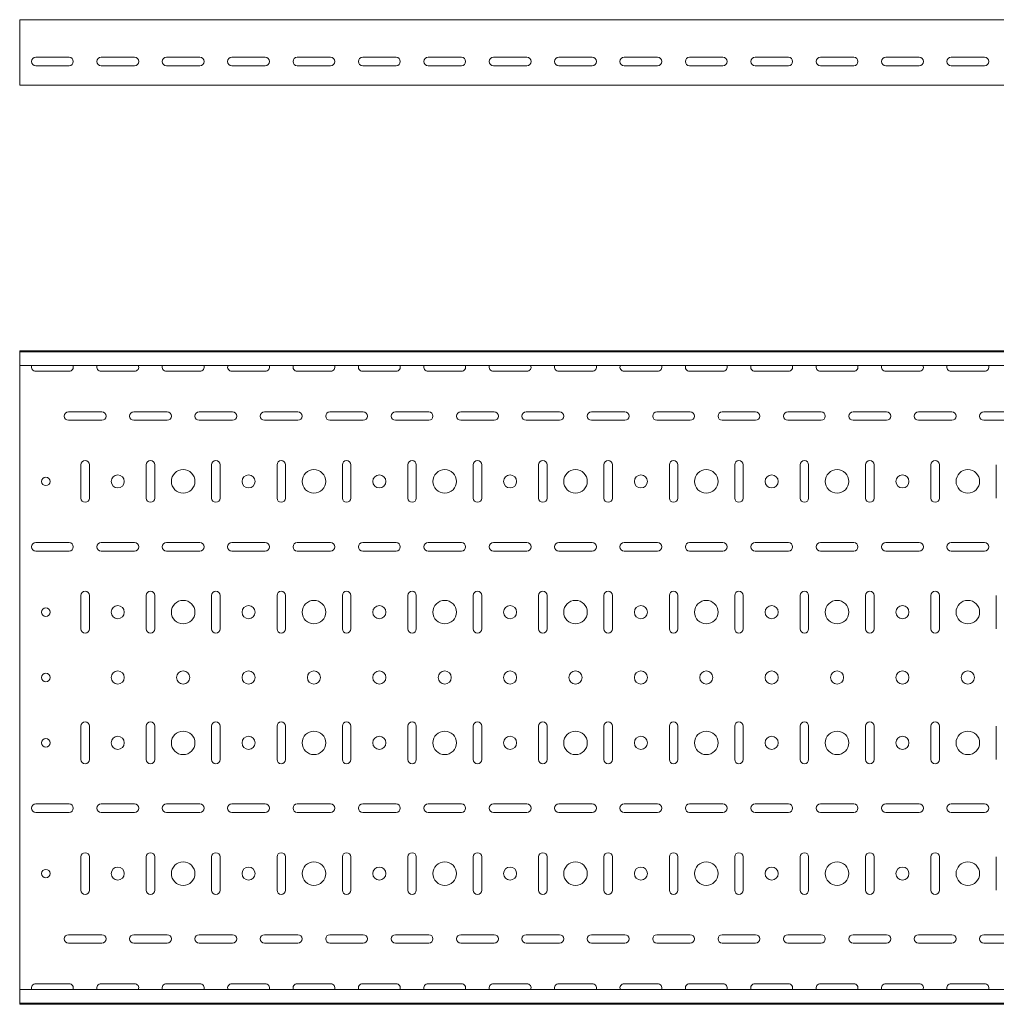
# Model space of a CAD drawing. Header units: millimetres. Extents: x -792 to 3872, y -6969 to -65.
# Tile 7 of 20: x 846 to 1593, y -5411 to -4657. Entities that reach past the tile are written whole.
import ezdxf

# ---------------------------------------------------------------- set-up
doc = ezdxf.new("R2010")
doc.units = ezdxf.units.MM

msp = doc.modelspace()

# ---------------------------------------------------------------- linework, layer by layer
at = {"color": 7, "linetype": 'Continuous', "lineweight": 15}
for p, q in [((3846.08, -4657.36), (846.08, -4657.36)), ((846.08, -4663.98), (846.08, -4657.36)), ((846.08, -4666.36), (846.08, -4663.98)), ((846.08, -4669.94), (846.08, -4666.36)), ((846.08, -4671.67), (846.08, -4669.94)), ((846.08, -4704.66), (846.08, -4671.67)), ((858.33, -4686.11), (883.83, -4686.11)), ((908.33, -4686.11), (933.83, -4686.11)), ((958.33, -4686.11), (983.83, -4686.11)), ((1008.33, -4686.11), (1033.83, -4686.11)), ((1058.33, -4686.11), (1083.83, -4686.11)), ((1108.33, -4686.11), (1133.83, -4686.11)), ((1158.33, -4686.11), (1183.83, -4686.11)), ((1208.33, -4686.11), (1233.83, -4686.11)), ((1258.33, -4686.11), (1283.83, -4686.11)), ((1308.33, -4686.11), (1333.83, -4686.11)), ((1358.33, -4686.11), (1383.83, -4686.11)), ((1408.33, -4686.11), (1433.83, -4686.11)), ((1458.33, -4686.11), (1483.83, -4686.11)), ((1508.33, -4686.11), (1533.83, -4686.11)), ((1558.33, -4686.11), (1583.83, -4686.11)), ((883.83, -4692.61), (858.33, -4692.61)), ((933.83, -4692.61), (908.33, -4692.61)), ((983.83, -4692.61), (958.33, -4692.61)), ((1033.83, -4692.61), (1008.33, -4692.61)), ((1083.83, -4692.61), (1058.33, -4692.61)), ((1133.83, -4692.61), (1108.33, -4692.61)), ((1183.83, -4692.61), (1158.33, -4692.61)), ((1233.83, -4692.61), (1208.33, -4692.61)), ((1283.83, -4692.61), (1258.33, -4692.61)), ((1333.83, -4692.61), (1308.33, -4692.61)), ((1383.83, -4692.61), (1358.33, -4692.61)), ((1433.83, -4692.61), (1408.33, -4692.61)), ((1483.83, -4692.61), (1458.33, -4692.61)), ((1533.83, -4692.61), (1508.33, -4692.61)), ((1583.83, -4692.61), (1558.33, -4692.61)), ((846.08, -4707.36), (846.08, -4704.66)), ((3846.08, -4707.36), (846.08, -4707.36)), ((3846.08, -4910.57), (846.08, -4910.57)), ((846.08, -4911.57), (846.08, -4910.57)), ((3846.08, -4911.57), (846.08, -4911.57)), ((846.08, -4920.04), (846.08, -4911.57)), ((846.08, -4921.78), (846.08, -4920.04)), ((3846.08, -4921.78), (846.08, -4921.78)), ((846.08, -4921.78), (846.08, -5399.36)), ((858.33, -4926.32), (883.83, -4926.32)), ((908.33, -4926.32), (933.83, -4926.32)), ((958.33, -4926.32), (983.83, -4926.32)), ((1008.33, -4926.32), (1033.83, -4926.32)), ((1058.33, -4926.32), (1083.83, -4926.32)), ((1108.33, -4926.32), (1133.83, -4926.32)), ((1158.33, -4926.32), (1183.83, -4926.32)), ((1208.33, -4926.32), (1233.83, -4926.32)), ((1258.33, -4926.32), (1283.83, -4926.32)), ((1308.33, -4926.32), (1333.83, -4926.32)), ((1358.33, -4926.32), (1383.83, -4926.32)), ((1408.33, -4926.32), (1433.83, -4926.32)), ((1458.33, -4926.32), (1483.83, -4926.32)), ((1508.33, -4926.32), (1533.83, -4926.32)), ((1558.33, -4926.32), (1583.83, -4926.32)), ((908.83, -4957.32), (883.33, -4957.32)), ((958.83, -4957.32), (933.33, -4957.32)), ((1008.83, -4957.32), (983.33, -4957.32)), ((1058.83, -4957.32), (1033.33, -4957.32)), ((1108.83, -4957.32), (1083.33, -4957.32)), ((1158.83, -4957.32), (1133.33, -4957.32)), ((1208.83, -4957.32), (1183.33, -4957.32)), ((1258.83, -4957.32), (1233.33, -4957.32)), ((1308.83, -4957.32), (1283.33, -4957.32)), ((1358.83, -4957.32), (1333.33, -4957.32)), ((1408.83, -4957.32), (1383.33, -4957.32)), ((1458.83, -4957.32), (1433.33, -4957.32)), ((1508.83, -4957.32), (1483.33, -4957.32)), ((1558.83, -4957.32), (1533.33, -4957.32)), ((1608.83, -4957.32), (1583.33, -4957.32)), ((883.33, -4963.82), (908.83, -4963.82)), ((933.33, -4963.82), (958.83, -4963.82)), ((983.33, -4963.82), (1008.83, -4963.82)), ((1033.33, -4963.82), (1058.83, -4963.82)), ((1083.33, -4963.82), (1108.83, -4963.82)), ((1133.33, -4963.82), (1158.83, -4963.82)), ((1183.33, -4963.82), (1208.83, -4963.82)), ((1233.33, -4963.82), (1258.83, -4963.82)), ((1283.33, -4963.82), (1308.83, -4963.82)), ((1333.33, -4963.82), (1358.83, -4963.82)), ((1383.33, -4963.82), (1408.83, -4963.82)), ((1433.33, -4963.82), (1458.83, -4963.82)), ((1483.33, -4963.82), (1508.83, -4963.82)), ((1533.33, -4963.82), (1558.83, -4963.82)), ((1583.33, -4963.82), (1608.83, -4963.82)), ((892.83, -4997.82), (892.83, -5023.32)), ((899.33, -5023.32), (899.33, -4997.82)), ((942.83, -4997.82), (942.83, -5023.32)), ((949.33, -5023.32), (949.33, -4997.82)), ((992.83, -4997.82), (992.83, -5023.32)), ((999.33, -5023.32), (999.33, -4997.82)), ((1042.83, -4997.82), (1042.83, -5023.32)), ((1049.33, -5023.32), (1049.33, -4997.82)), ((1092.83, -4997.82), (1092.83, -5023.32)), ((1099.33, -5023.32), (1099.33, -4997.82)), ((1142.83, -4997.82), (1142.83, -5023.32)), ((1149.33, -5023.32), (1149.33, -4997.82)), ((1192.83, -4997.82), (1192.83, -5023.32)), ((1199.33, -5023.32), (1199.33, -4997.82)), ((1242.83, -4997.82), (1242.83, -5023.32)), ((1249.33, -5023.32), (1249.33, -4997.82)), ((1292.83, -4997.82), (1292.83, -5023.32)), ((1299.33, -5023.32), (1299.33, -4997.82)), ((1342.83, -4997.82), (1342.83, -5023.32)), ((1349.33, -5023.32), (1349.33, -4997.82)), ((1392.83, -4997.82), (1392.83, -5023.32)), ((1399.33, -5023.32), (1399.33, -4997.82)), ((1442.83, -4997.82), (1442.83, -5023.32)), ((1449.33, -5023.32), (1449.33, -4997.82)), ((1492.83, -4997.82), (1492.83, -5023.32)), ((1499.33, -5023.32), (1499.33, -4997.82)), ((1542.83, -4997.82), (1542.83, -5023.32)), ((1549.33, -5023.32), (1549.33, -4997.82)), ((1592.83, -4997.82), (1592.83, -5023.32)), ((883.83, -5057.32), (858.33, -5057.32)), ((933.83, -5057.32), (908.33, -5057.32)), ((983.83, -5057.32), (958.33, -5057.32)), ((1033.83, -5057.32), (1008.33, -5057.32)), ((1083.83, -5057.32), (1058.33, -5057.32)), ((1133.83, -5057.32), (1108.33, -5057.32)), ((1183.83, -5057.32), (1158.33, -5057.32)), ((1233.83, -5057.32), (1208.33, -5057.32)), ((1283.83, -5057.32), (1258.33, -5057.32)), ((1333.83, -5057.32), (1308.33, -5057.32)), ((1383.83, -5057.32), (1358.33, -5057.32)), ((1433.83, -5057.32), (1408.33, -5057.32)), ((1483.83, -5057.32), (1458.33, -5057.32)), ((1533.83, -5057.32), (1508.33, -5057.32)), ((1583.83, -5057.32), (1558.33, -5057.32)), ((858.33, -5063.82), (883.83, -5063.82)), ((908.33, -5063.82), (933.83, -5063.82)), ((958.33, -5063.82), (983.83, -5063.82)), ((1008.33, -5063.82), (1033.83, -5063.82)), ((1058.33, -5063.82), (1083.83, -5063.82)), ((1108.33, -5063.82), (1133.83, -5063.82)), ((1158.33, -5063.82), (1183.83, -5063.82)), ((1208.33, -5063.82), (1233.83, -5063.82)), ((1258.33, -5063.82), (1283.83, -5063.82)), ((1308.33, -5063.82), (1333.83, -5063.82)), ((1358.33, -5063.82), (1383.83, -5063.82)), ((1408.33, -5063.82), (1433.83, -5063.82)), ((1458.33, -5063.82), (1483.83, -5063.82)), ((1508.33, -5063.82), (1533.83, -5063.82)), ((1558.33, -5063.82), (1583.83, -5063.82)), ((892.83, -5097.82), (892.83, -5123.32)), ((899.33, -5123.32), (899.33, -5097.82)), ((942.83, -5097.82), (942.83, -5123.32)), ((949.33, -5123.32), (949.33, -5097.82)), ((992.83, -5097.82), (992.83, -5123.32)), ((999.33, -5123.32), (999.33, -5097.82)), ((1042.83, -5097.82), (1042.83, -5123.32)), ((1049.33, -5123.32), (1049.33, -5097.82)), ((1092.83, -5097.82), (1092.83, -5123.32)), ((1099.33, -5123.32), (1099.33, -5097.82)), ((1142.83, -5097.82), (1142.83, -5123.32)), ((1149.33, -5123.32), (1149.33, -5097.82)), ((1192.83, -5097.82), (1192.83, -5123.32)), ((1199.33, -5123.32), (1199.33, -5097.82)), ((1242.83, -5097.82), (1242.83, -5123.32)), ((1249.33, -5123.32), (1249.33, -5097.82)), ((1292.83, -5097.82), (1292.83, -5123.32)), ((1299.33, -5123.32), (1299.33, -5097.82)), ((1342.83, -5097.82), (1342.83, -5123.32)), ((1349.33, -5123.32), (1349.33, -5097.82)), ((1392.83, -5097.82), (1392.83, -5123.32)), ((1399.33, -5123.32), (1399.33, -5097.82)), ((1442.83, -5097.82), (1442.83, -5123.32)), ((1449.33, -5123.32), (1449.33, -5097.82)), ((1492.83, -5097.82), (1492.83, -5123.32)), ((1499.33, -5123.32), (1499.33, -5097.82)), ((1542.83, -5097.82), (1542.83, -5123.32)), ((1549.33, -5123.32), (1549.33, -5097.82)), ((1592.83, -5097.82), (1592.83, -5123.32)), ((892.83, -5197.82), (892.83, -5223.32)), ((899.33, -5223.32), (899.33, -5197.82)), ((942.83, -5197.82), (942.83, -5223.32)), ((949.33, -5223.32), (949.33, -5197.82)), ((992.83, -5197.82), (992.83, -5223.32)), ((999.33, -5223.32), (999.33, -5197.82)), ((1042.83, -5197.82), (1042.83, -5223.32)), ((1049.33, -5223.32), (1049.33, -5197.82)), ((1092.83, -5197.82), (1092.83, -5223.32)), ((1099.33, -5223.32), (1099.33, -5197.82)), ((1142.83, -5197.82), (1142.83, -5223.32)), ((1149.33, -5223.32), (1149.33, -5197.82)), ((1192.83, -5197.82), (1192.83, -5223.32)), ((1199.33, -5223.32), (1199.33, -5197.82)), ((1242.83, -5197.82), (1242.83, -5223.32)), ((1249.33, -5223.32), (1249.33, -5197.82)), ((1292.83, -5197.82), (1292.83, -5223.32)), ((1299.33, -5223.32), (1299.33, -5197.82)), ((1342.83, -5197.82), (1342.83, -5223.32)), ((1349.33, -5223.32), (1349.33, -5197.82)), ((1392.83, -5197.82), (1392.83, -5223.32)), ((1399.33, -5223.32), (1399.33, -5197.82)), ((1442.83, -5197.82), (1442.83, -5223.32)), ((1449.33, -5223.32), (1449.33, -5197.82)), ((1492.83, -5197.82), (1492.83, -5223.32)), ((1499.33, -5223.32), (1499.33, -5197.82)), ((1542.83, -5197.82), (1542.83, -5223.32)), ((1549.33, -5223.32), (1549.33, -5197.82)), ((1592.83, -5197.82), (1592.83, -5223.32)), ((883.83, -5257.32), (858.33, -5257.32)), ((933.83, -5257.32), (908.33, -5257.32)), ((983.83, -5257.32), (958.33, -5257.32)), ((1033.83, -5257.32), (1008.33, -5257.32)), ((1083.83, -5257.32), (1058.33, -5257.32)), ((1133.83, -5257.32), (1108.33, -5257.32)), ((1183.83, -5257.32), (1158.33, -5257.32)), ((1233.83, -5257.32), (1208.33, -5257.32)), ((1283.83, -5257.32), (1258.33, -5257.32)), ((1333.83, -5257.32), (1308.33, -5257.32)), ((1383.83, -5257.32), (1358.33, -5257.32)), ((1433.83, -5257.32), (1408.33, -5257.32)), ((1483.83, -5257.32), (1458.33, -5257.32)), ((1533.83, -5257.32), (1508.33, -5257.32)), ((1583.83, -5257.32), (1558.33, -5257.32)), ((858.33, -5263.82), (883.83, -5263.82)), ((908.33, -5263.82), (933.83, -5263.82)), ((958.33, -5263.82), (983.83, -5263.82)), ((1008.33, -5263.82), (1033.83, -5263.82)), ((1058.33, -5263.82), (1083.83, -5263.82)), ((1108.33, -5263.82), (1133.83, -5263.82)), ((1158.33, -5263.82), (1183.83, -5263.82)), ((1208.33, -5263.82), (1233.83, -5263.82)), ((1258.33, -5263.82), (1283.83, -5263.82)), ((1308.33, -5263.82), (1333.83, -5263.82)), ((1358.33, -5263.82), (1383.83, -5263.82)), ((1408.33, -5263.82), (1433.83, -5263.82)), ((1458.33, -5263.82), (1483.83, -5263.82)), ((1508.33, -5263.82), (1533.83, -5263.82)), ((1558.33, -5263.82), (1583.83, -5263.82)), ((892.83, -5297.82), (892.83, -5323.32)), ((899.33, -5323.32), (899.33, -5297.82)), ((942.83, -5297.82), (942.83, -5323.32)), ((949.33, -5323.32), (949.33, -5297.82)), ((992.83, -5297.82), (992.83, -5323.32)), ((999.33, -5323.32), (999.33, -5297.82)), ((1042.83, -5297.82), (1042.83, -5323.32)), ((1049.33, -5323.32), (1049.33, -5297.82)), ((1092.83, -5297.82), (1092.83, -5323.32)), ((1099.33, -5323.32), (1099.33, -5297.82)), ((1142.83, -5297.82), (1142.83, -5323.32)), ((1149.33, -5323.32), (1149.33, -5297.82)), ((1192.83, -5297.82), (1192.83, -5323.32)), ((1199.33, -5323.32), (1199.33, -5297.82)), ((1242.83, -5297.82), (1242.83, -5323.32)), ((1249.33, -5323.32), (1249.33, -5297.82)), ((1292.83, -5297.82), (1292.83, -5323.32)), ((1299.33, -5323.32), (1299.33, -5297.82)), ((1342.83, -5297.82), (1342.83, -5323.32)), ((1349.33, -5323.32), (1349.33, -5297.82)), ((1392.83, -5297.82), (1392.83, -5323.32)), ((1399.33, -5323.32), (1399.33, -5297.82)), ((1442.83, -5297.82), (1442.83, -5323.32)), ((1449.33, -5323.32), (1449.33, -5297.82)), ((1492.83, -5297.82), (1492.83, -5323.32)), ((1499.33, -5323.32), (1499.33, -5297.82)), ((1542.83, -5297.82), (1542.83, -5323.32)), ((1549.33, -5323.32), (1549.33, -5297.82)), ((1592.83, -5297.82), (1592.83, -5323.32)), ((908.83, -5357.32), (883.33, -5357.32)), ((958.83, -5357.32), (933.33, -5357.32)), ((1008.83, -5357.32), (983.33, -5357.32)), ((1058.83, -5357.32), (1033.33, -5357.32)), ((1108.83, -5357.32), (1083.33, -5357.32)), ((1158.83, -5357.32), (1133.33, -5357.32)), ((1208.83, -5357.32), (1183.33, -5357.32)), ((1258.83, -5357.32), (1233.33, -5357.32)), ((1308.83, -5357.32), (1283.33, -5357.32)), ((1358.83, -5357.32), (1333.33, -5357.32)), ((1408.83, -5357.32), (1383.33, -5357.32)), ((1458.83, -5357.32), (1433.33, -5357.32)), ((1508.83, -5357.32), (1483.33, -5357.32)), ((1558.83, -5357.32), (1533.33, -5357.32)), ((1608.83, -5357.32), (1583.33, -5357.32)), ((883.33, -5363.82), (908.83, -5363.82)), ((933.33, -5363.82), (958.83, -5363.82)), ((983.33, -5363.82), (1008.83, -5363.82)), ((1033.33, -5363.82), (1058.83, -5363.82)), ((1083.33, -5363.82), (1108.83, -5363.82)), ((1133.33, -5363.82), (1158.83, -5363.82)), ((1183.33, -5363.82), (1208.83, -5363.82)), ((1233.33, -5363.82), (1258.83, -5363.82)), ((1283.33, -5363.82), (1308.83, -5363.82)), ((1333.33, -5363.82), (1358.83, -5363.82)), ((1383.33, -5363.82), (1408.83, -5363.82)), ((1433.33, -5363.82), (1458.83, -5363.82)), ((1483.33, -5363.82), (1508.83, -5363.82)), ((1533.33, -5363.82), (1558.83, -5363.82)), ((1583.33, -5363.82), (1608.83, -5363.82)), ((3846.08, -5399.36), (846.08, -5399.36)), ((846.08, -5401.1), (846.08, -5399.36)), ((883.83, -5394.82), (858.33, -5394.82)), ((933.83, -5394.82), (908.33, -5394.82)), ((983.83, -5394.82), (958.33, -5394.82)), ((1033.83, -5394.82), (1008.33, -5394.82)), ((1083.83, -5394.82), (1058.33, -5394.82)), ((1133.83, -5394.82), (1108.33, -5394.82)), ((1183.83, -5394.82), (1158.33, -5394.82)), ((1233.83, -5394.82), (1208.33, -5394.82)), ((1283.83, -5394.82), (1258.33, -5394.82)), ((1333.83, -5394.82), (1308.33, -5394.82)), ((1383.83, -5394.82), (1358.33, -5394.82)), ((1433.83, -5394.82), (1408.33, -5394.82)), ((1483.83, -5394.82), (1458.33, -5394.82)), ((1533.83, -5394.82), (1508.33, -5394.82)), ((1583.83, -5394.82), (1558.33, -5394.82)), ((846.08, -5409.57), (846.08, -5401.1)), ((846.08, -5409.57), (3846.08, -5409.57)), ((846.08, -5410.57), (846.08, -5409.57)), ((3846.08, -5410.57), (846.08, -5410.57))]:
    msp.add_line(p, q, dxfattribs=at)
for centre, radius in [((866.08, -5010.57), 3.25), ((921.08, -5010.57), 5), ((971.08, -5010.57), 9), ((1021.08, -5010.57), 5), ((1071.08, -5010.57), 9), ((1121.08, -5010.57), 5), ((1171.08, -5010.57), 9), ((1221.08, -5010.57), 5), ((1271.08, -5010.57), 9), ((1321.08, -5010.57), 5), ((1371.08, -5010.57), 9), ((1421.08, -5010.57), 5), ((1471.08, -5010.57), 9), ((1521.08, -5010.57), 5), ((1571.08, -5010.57), 9), ((921.08, -5110.57), 5), ((971.08, -5110.57), 9), ((1021.08, -5110.57), 5), ((1071.08, -5110.57), 9), ((1121.08, -5110.57), 5), ((1171.08, -5110.57), 9), ((1221.08, -5110.57), 5), ((1271.08, -5110.57), 9), ((1321.08, -5110.57), 5), ((1371.08, -5110.57), 9), ((1421.08, -5110.57), 5), ((1471.08, -5110.57), 9), ((1521.08, -5110.57), 5), ((1571.08, -5110.57), 9), ((866.08, -5110.57), 3.25), ((866.08, -5160.57), 3.25), ((921.08, -5160.57), 5), ((971.08, -5160.57), 5), ((1021.08, -5160.57), 5), ((1071.08, -5160.57), 5), ((1121.08, -5160.57), 5), ((1171.08, -5160.57), 5), ((1221.08, -5160.57), 5), ((1271.08, -5160.57), 5), ((1321.08, -5160.57), 5), ((1371.08, -5160.57), 5), ((1421.08, -5160.57), 5), ((1471.08, -5160.57), 5), ((1521.08, -5160.57), 5), ((1571.08, -5160.57), 5), ((971.08, -5210.57), 9), ((1071.08, -5210.57), 9), ((1171.08, -5210.57), 9), ((1271.08, -5210.57), 9), ((1371.08, -5210.57), 9), ((1471.08, -5210.57), 9), ((1571.08, -5210.57), 9), ((866.08, -5210.57), 3.25), ((921.08, -5210.57), 5), ((1021.08, -5210.57), 5), ((1121.08, -5210.57), 5), ((1221.08, -5210.57), 5), ((1321.08, -5210.57), 5), ((1421.08, -5210.57), 5), ((1521.08, -5210.57), 5), ((971.08, -5310.57), 9), ((1071.08, -5310.57), 9), ((1171.08, -5310.57), 9), ((1271.08, -5310.57), 9), ((1371.08, -5310.57), 9), ((1471.08, -5310.57), 9), ((1571.08, -5310.57), 9), ((866.08, -5310.57), 3.25), ((921.08, -5310.57), 5), ((1021.08, -5310.57), 5), ((1121.08, -5310.57), 5), ((1221.08, -5310.57), 5), ((1321.08, -5310.57), 5), ((1421.08, -5310.57), 5), ((1521.08, -5310.57), 5)]:
    msp.add_circle(centre, radius, dxfattribs=at)
for centre, start, end in [((858.33, -4689.36), 90, 270), ((883.83, -4689.36), 270, 90), ((908.33, -4689.36), 90, 270), ((933.83, -4689.36), 270, 90), ((958.33, -4689.36), 90, 270), ((983.83, -4689.36), 270, 90), ((1008.33, -4689.36), 90, 270), ((1033.83, -4689.36), 270, 90), ((1058.33, -4689.36), 90, 270), ((1083.83, -4689.36), 270, 90), ((1108.33, -4689.36), 90, 270), ((1133.83, -4689.36), 270, 90), ((1158.33, -4689.36), 90, 270), ((1183.83, -4689.36), 270, 90), ((1208.33, -4689.36), 90, 270), ((1233.83, -4689.36), 270, 90), ((1258.33, -4689.36), 90, 270), ((1283.83, -4689.36), 270, 90), ((1308.33, -4689.36), 90, 270), ((1333.83, -4689.36), 270, 90), ((1358.33, -4689.36), 90, 270), ((1383.83, -4689.36), 270, 90), ((1408.33, -4689.36), 90, 270), ((1433.83, -4689.36), 270, 90), ((1458.33, -4689.36), 90, 270), ((1483.83, -4689.36), 270, 90), ((1508.33, -4689.36), 90, 270), ((1533.83, -4689.36), 270, 90), ((1558.33, -4689.36), 90, 270), ((1583.83, -4689.36), 270, 90), ((858.33, -4923.07), 156.64793, 270), ((883.83, -4923.07), 270, 23.35207), ((908.33, -4923.07), 156.64793, 270), ((933.83, -4923.07), 270, 23.35207), ((958.33, -4923.07), 156.64793, 270), ((983.83, -4923.07), 270, 23.35207), ((1008.33, -4923.07), 156.64793, 270), ((1033.83, -4923.07), 270, 23.35207), ((1058.33, -4923.07), 156.64793, 270), ((1083.83, -4923.07), 270, 23.35207), ((1108.33, -4923.07), 156.64793, 270), ((1133.83, -4923.07), 270, 23.35207), ((1158.33, -4923.07), 156.64793, 270), ((1183.83, -4923.07), 270, 23.35207), ((1208.33, -4923.07), 156.64793, 270), ((1233.83, -4923.07), 270, 23.35207), ((1258.33, -4923.07), 156.64793, 270), ((1283.83, -4923.07), 270, 23.35207), ((1308.33, -4923.07), 156.64793, 270), ((1333.83, -4923.07), 270, 23.35207), ((1358.33, -4923.07), 156.64793, 270), ((1383.83, -4923.07), 270, 23.35207), ((1408.33, -4923.07), 156.64793, 270), ((1433.83, -4923.07), 270, 23.35207), ((1458.33, -4923.07), 156.64793, 270), ((1483.83, -4923.07), 270, 23.35207), ((1508.33, -4923.07), 156.64793, 270), ((1533.83, -4923.07), 270, 23.35207), ((1558.33, -4923.07), 156.64793, 270), ((1583.83, -4923.07), 270, 23.35207), ((883.33, -4960.57), 90, 270), ((908.83, -4960.57), 270, 90), ((933.33, -4960.57), 90, 270), ((958.83, -4960.57), 270, 90), ((983.33, -4960.57), 90, 270), ((1008.83, -4960.57), 270, 90), ((1033.33, -4960.57), 90, 270), ((1058.83, -4960.57), 270, 90), ((1083.33, -4960.57), 90, 270), ((1108.83, -4960.57), 270, 90), ((1133.33, -4960.57), 90, 270), ((1158.83, -4960.57), 270, 90), ((1183.33, -4960.57), 90, 270), ((1208.83, -4960.57), 270, 90), ((1233.33, -4960.57), 90, 270), ((1258.83, -4960.57), 270, 90), ((1283.33, -4960.57), 90, 270), ((1308.83, -4960.57), 270, 90), ((1333.33, -4960.57), 90, 270), ((1358.83, -4960.57), 270, 90), ((1383.33, -4960.57), 90, 270), ((1408.83, -4960.57), 270, 90), ((1433.33, -4960.57), 90, 270), ((1458.83, -4960.57), 270, 90), ((1483.33, -4960.57), 90, 270), ((1508.83, -4960.57), 270, 90), ((1533.33, -4960.57), 90, 270), ((1558.83, -4960.57), 270, 90), ((1583.33, -4960.57), 90, 270), ((896.08, -4997.82), 0, 180), ((946.08, -4997.82), 0, 180), ((996.08, -4997.82), 0, 180), ((1046.08, -4997.82), 0, 180), ((1096.08, -4997.82), 0, 180), ((1146.08, -4997.82), 0, 180), ((1196.08, -4997.82), 0, 180), ((1246.08, -4997.82), 0, 180), ((1296.08, -4997.82), 0, 180), ((1346.08, -4997.82), 0, 180), ((1396.08, -4997.82), 0, 180), ((1446.08, -4997.82), 0, 180), ((1496.08, -4997.82), 0, 180), ((1546.08, -4997.82), 0, 180), ((896.08, -5023.32), 180, 0), ((946.08, -5023.32), 180, 0), ((996.08, -5023.32), 180, 0), ((1046.08, -5023.32), 180, 0), ((1096.08, -5023.32), 180, 0), ((1146.08, -5023.32), 180, 0), ((1196.08, -5023.32), 180, 0), ((1246.08, -5023.32), 180, 0), ((1296.08, -5023.32), 180, 0), ((1346.08, -5023.32), 180, 0), ((1396.08, -5023.32), 180, 0), ((1446.08, -5023.32), 180, 0), ((1496.08, -5023.32), 180, 0), ((1546.08, -5023.32), 180, 0), ((858.33, -5060.57), 90, 270), ((883.83, -5060.57), 270, 90), ((908.33, -5060.57), 90, 270), ((933.83, -5060.57), 270, 90), ((958.33, -5060.57), 90, 270), ((983.83, -5060.57), 270, 90), ((1008.33, -5060.57), 90, 270), ((1033.83, -5060.57), 270, 90), ((1058.33, -5060.57), 90, 270), ((1083.83, -5060.57), 270, 90), ((1108.33, -5060.57), 90, 270), ((1133.83, -5060.57), 270, 90), ((1158.33, -5060.57), 90, 270), ((1183.83, -5060.57), 270, 90), ((1208.33, -5060.57), 90, 270), ((1233.83, -5060.57), 270, 90), ((1258.33, -5060.57), 90, 270), ((1283.83, -5060.57), 270, 90), ((1308.33, -5060.57), 90, 270), ((1333.83, -5060.57), 270, 90), ((1358.33, -5060.57), 90, 270), ((1383.83, -5060.57), 270, 90), ((1408.33, -5060.57), 90, 270), ((1433.83, -5060.57), 270, 90), ((1458.33, -5060.57), 90, 270), ((1483.83, -5060.57), 270, 90), ((1508.33, -5060.57), 90, 270), ((1533.83, -5060.57), 270, 90), ((1558.33, -5060.57), 90, 270), ((1583.83, -5060.57), 270, 90), ((896.08, -5097.82), 0, 180), ((946.08, -5097.82), 0, 180), ((996.08, -5097.82), 0, 180), ((1046.08, -5097.82), 0, 180), ((1096.08, -5097.82), 0, 180), ((1146.08, -5097.82), 0, 180), ((1196.08, -5097.82), 0, 180), ((1246.08, -5097.82), 0, 180), ((1296.08, -5097.82), 0, 180), ((1346.08, -5097.82), 0, 180), ((1396.08, -5097.82), 0, 180), ((1446.08, -5097.82), 0, 180), ((1496.08, -5097.82), 0, 180), ((1546.08, -5097.82), 0, 180), ((896.08, -5123.32), 180, 0), ((946.08, -5123.32), 180, 0), ((996.08, -5123.32), 180, 0), ((1046.08, -5123.32), 180, 0), ((1096.08, -5123.32), 180, 0), ((1146.08, -5123.32), 180, 0), ((1196.08, -5123.32), 180, 0), ((1246.08, -5123.32), 180, 0), ((1296.08, -5123.32), 180, 0), ((1346.08, -5123.32), 180, 0), ((1396.08, -5123.32), 180, 0), ((1446.08, -5123.32), 180, 0), ((1496.08, -5123.32), 180, 0), ((1546.08, -5123.32), 180, 0), ((896.08, -5197.82), 0, 180), ((946.08, -5197.82), 0, 180), ((996.08, -5197.82), 0, 180), ((1046.08, -5197.82), 0, 180), ((1096.08, -5197.82), 0, 180), ((1146.08, -5197.82), 0, 180), ((1196.08, -5197.82), 0, 180), ((1246.08, -5197.82), 0, 180), ((1296.08, -5197.82), 0, 180), ((1346.08, -5197.82), 0, 180), ((1396.08, -5197.82), 0, 180), ((1446.08, -5197.82), 0, 180), ((1496.08, -5197.82), 0, 180), ((1546.08, -5197.82), 0, 180), ((896.08, -5223.32), 180, 0), ((946.08, -5223.32), 180, 0), ((996.08, -5223.32), 180, 0), ((1046.08, -5223.32), 180, 0), ((1096.08, -5223.32), 180, 0), ((1146.08, -5223.32), 180, 0), ((1196.08, -5223.32), 180, 0), ((1246.08, -5223.32), 180, 0), ((1296.08, -5223.32), 180, 0), ((1346.08, -5223.32), 180, 0), ((1396.08, -5223.32), 180, 0), ((1446.08, -5223.32), 180, 0), ((1496.08, -5223.32), 180, 0), ((1546.08, -5223.32), 180, 0), ((858.33, -5260.57), 90, 270), ((883.83, -5260.57), 270, 90), ((908.33, -5260.57), 90, 270), ((933.83, -5260.57), 270, 90), ((958.33, -5260.57), 90, 270), ((983.83, -5260.57), 270, 90), ((1008.33, -5260.57), 90, 270), ((1033.83, -5260.57), 270, 90), ((1058.33, -5260.57), 90, 270), ((1083.83, -5260.57), 270, 90), ((1108.33, -5260.57), 90, 270), ((1133.83, -5260.57), 270, 90), ((1158.33, -5260.57), 90, 270), ((1183.83, -5260.57), 270, 90), ((1208.33, -5260.57), 90, 270), ((1233.83, -5260.57), 270, 90), ((1258.33, -5260.57), 90, 270), ((1283.83, -5260.57), 270, 90), ((1308.33, -5260.57), 90, 270), ((1333.83, -5260.57), 270, 90), ((1358.33, -5260.57), 90, 270), ((1383.83, -5260.57), 270, 90), ((1408.33, -5260.57), 90, 270), ((1433.83, -5260.57), 270, 90), ((1458.33, -5260.57), 90, 270), ((1483.83, -5260.57), 270, 90), ((1508.33, -5260.57), 90, 270), ((1533.83, -5260.57), 270, 90), ((1558.33, -5260.57), 90, 270), ((1583.83, -5260.57), 270, 90), ((896.08, -5297.82), 0, 180), ((946.08, -5297.82), 0, 180), ((996.08, -5297.82), 0, 180), ((1046.08, -5297.82), 0, 180), ((1096.08, -5297.82), 0, 180), ((1146.08, -5297.82), 0, 180), ((1196.08, -5297.82), 0, 180), ((1246.08, -5297.82), 0, 180), ((1296.08, -5297.82), 0, 180), ((1346.08, -5297.82), 0, 180), ((1396.08, -5297.82), 0, 180), ((1446.08, -5297.82), 0, 180), ((1496.08, -5297.82), 0, 180), ((1546.08, -5297.82), 0, 180), ((896.08, -5323.32), 180, 0), ((946.08, -5323.32), 180, 0), ((996.08, -5323.32), 180, 0), ((1046.08, -5323.32), 180, 0), ((1096.08, -5323.32), 180, 0), ((1146.08, -5323.32), 180, 0), ((1196.08, -5323.32), 180, 0), ((1246.08, -5323.32), 180, 0), ((1296.08, -5323.32), 180, 0), ((1346.08, -5323.32), 180, 0), ((1396.08, -5323.32), 180, 0), ((1446.08, -5323.32), 180, 0), ((1496.08, -5323.32), 180, 0), ((1546.08, -5323.32), 180, 0), ((883.33, -5360.57), 90, 270), ((908.83, -5360.57), 270, 90), ((933.33, -5360.57), 90, 270), ((958.83, -5360.57), 270, 90), ((983.33, -5360.57), 90, 270), ((1008.83, -5360.57), 270, 90), ((1033.33, -5360.57), 90, 270), ((1058.83, -5360.57), 270, 90), ((1083.33, -5360.57), 90, 270), ((1108.83, -5360.57), 270, 90), ((1133.33, -5360.57), 90, 270), ((1158.83, -5360.57), 270, 90), ((1183.33, -5360.57), 90, 270), ((1208.83, -5360.57), 270, 90), ((1233.33, -5360.57), 90, 270), ((1258.83, -5360.57), 270, 90), ((1283.33, -5360.57), 90, 270), ((1308.83, -5360.57), 270, 90), ((1333.33, -5360.57), 90, 270), ((1358.83, -5360.57), 270, 90), ((1383.33, -5360.57), 90, 270), ((1408.83, -5360.57), 270, 90), ((1433.33, -5360.57), 90, 270), ((1458.83, -5360.57), 270, 90), ((1483.33, -5360.57), 90, 270), ((1508.83, -5360.57), 270, 90), ((1533.33, -5360.57), 90, 270), ((1558.83, -5360.57), 270, 90), ((1583.33, -5360.57), 90, 270), ((858.33, -5398.07), 90, 203.35207), ((883.83, -5398.07), 336.64793, 90), ((908.33, -5398.07), 90, 203.35207), ((933.83, -5398.07), 336.64793, 90), ((958.33, -5398.07), 90, 203.35207), ((983.83, -5398.07), 336.64793, 90), ((1008.33, -5398.07), 90, 203.35207), ((1033.83, -5398.07), 336.64793, 90), ((1058.33, -5398.07), 90, 203.35207), ((1083.83, -5398.07), 336.64793, 90), ((1108.33, -5398.07), 90, 203.35207), ((1133.83, -5398.07), 336.64793, 90), ((1158.33, -5398.07), 90, 203.35207), ((1183.83, -5398.07), 336.64793, 90), ((1208.33, -5398.07), 90, 203.35207), ((1233.83, -5398.07), 336.64793, 90), ((1258.33, -5398.07), 90, 203.35207), ((1283.83, -5398.07), 336.64793, 90), ((1308.33, -5398.07), 90, 203.35207), ((1333.83, -5398.07), 336.64793, 90), ((1358.33, -5398.07), 90, 203.35207), ((1383.83, -5398.07), 336.64793, 90), ((1408.33, -5398.07), 90, 203.35207), ((1433.83, -5398.07), 336.64793, 90), ((1458.33, -5398.07), 90, 203.35207), ((1483.83, -5398.07), 336.64793, 90), ((1508.33, -5398.07), 90, 203.35207), ((1533.83, -5398.07), 336.64793, 90), ((1558.33, -5398.07), 90, 203.35207), ((1583.83, -5398.07), 336.64793, 90)]:
    msp.add_arc(centre, 3.25, start, end, dxfattribs=at)

doc.saveas('drawing.dxf')
